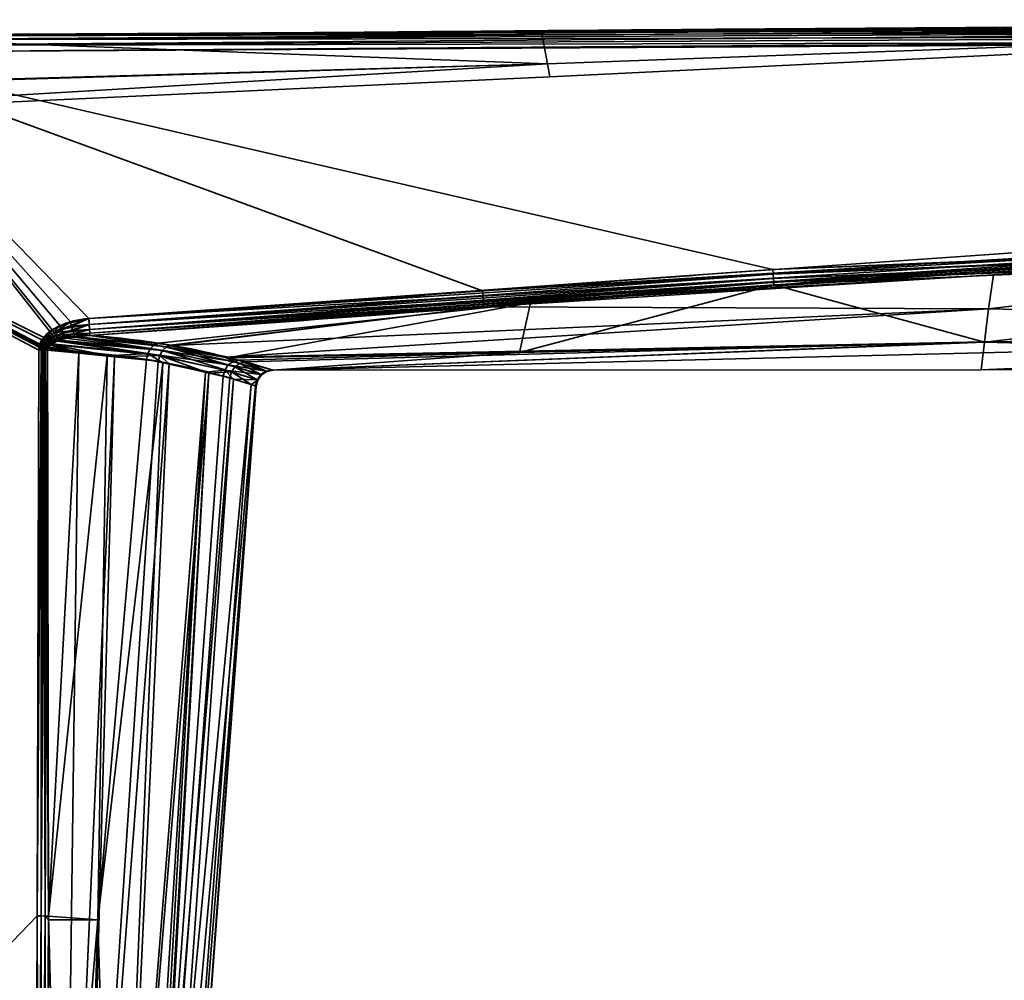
# Model space of a CAD drawing. Header units: millimetres. Extents: x -322 to 8072, y -96 to 57.
# Tile 199 of 256: x 5552 to 5581, y 26 to 54. Entities that reach past the tile are written whole.
import ezdxf

# ---------------------------------------------------------------- set-up
doc = ezdxf.new("R2010")
doc.units = ezdxf.units.MM
doc.layers.add('151', color=7, linetype='Continuous', true_color=0xffffff)

# ---------------------------------------------------------------- blocks, each defined once
blk = doc.blocks.new('UG_SURFACE_030')
at = {"layer": '151', "color": 251, "linetype": 'Continuous', "lineweight": 35}
for points in [[(5567.055, 53.789, 1114.372), (5546.24, 53.697, 1114.481), (5598.499, 53.976, 1114.655)], [(5598.499, 53.904, 1114.794), (5598.499, 53.976, 1114.655), (5546.24, 53.697, 1114.481)], [(5598.499, 53.976, 1093.346), (5546.24, 53.697, 1093.519), (5567.055, 53.789, 1093.628)], [(5546.241, 53.664, 1093.322), (5546.24, 53.697, 1093.519), (5598.499, 53.976, 1093.346)], [(5546.24, 53.697, 1114.481), (5546.241, 53.664, 1114.678), (5598.499, 53.904, 1114.794)], [(5598.499, 53.976, 1093.346), (5598.499, 53.904, 1093.206), (5546.241, 53.664, 1093.322)], [(5598.499, 53.794, 1114.905), (5598.499, 53.904, 1114.794), (5546.241, 53.664, 1114.678)], [(5598.499, 53.904, 1093.206), (5598.499, 53.794, 1093.096), (5546.241, 53.557, 1093.153)], [(5546.241, 53.557, 1093.153), (5546.241, 53.664, 1093.322), (5598.499, 53.904, 1093.206)], [(5598.499, 53.976, 1114.655), (5598.479, 54, 1114.5), (5567.055, 53.789, 1114.372)], [(5598.479, 54, 1093.5), (5567.055, 53.789, 1093.628), (5567.232, 52.855, 1098.436)], [(5567.232, 52.855, 1109.564), (5567.055, 53.789, 1114.372), (5598.479, 54, 1114.5)], [(5567.055, 53.789, 1093.628), (5598.479, 54, 1093.5), (5598.499, 53.976, 1093.346)], [(5598.479, 54, 1114.5), (5598.479, 53.999, 1109.419), (5567.232, 52.855, 1109.564)], [(5567.232, 52.855, 1098.436), (5598.479, 53.999, 1098.581), (5598.479, 54, 1093.5)], [(5598.479, 53.999, 1098.581), (5567.232, 52.855, 1098.436), (5567.301, 52.475, 1104)], [(5567.301, 52.475, 1104), (5567.232, 52.855, 1109.564), (5598.479, 53.999, 1109.419)], [(5598.479, 53.999, 1109.419), (5598.479, 53.999, 1104), (5567.301, 52.475, 1104)], [(5567.301, 52.475, 1104), (5598.479, 53.999, 1104), (5598.479, 53.999, 1098.581)], [(5546.241, 53.649, 1093.713), (5535.992, 51.979, 1098.318), (5567.232, 52.855, 1098.436)], [(5567.232, 52.855, 1109.564), (5535.992, 51.94, 1109.69), (5546.241, 53.649, 1114.287)], [(5567.055, 53.789, 1114.372), (5546.241, 53.649, 1114.287), (5546.24, 53.697, 1114.481)], [(5546.24, 53.697, 1093.519), (5546.241, 53.649, 1093.713), (5567.055, 53.789, 1093.628)], [(5598.5, 53.654, 1114.976), (5598.499, 53.794, 1114.905), (5546.241, 53.557, 1114.847)], [(5546.241, 53.664, 1114.678), (5546.241, 53.557, 1114.847), (5598.499, 53.794, 1114.905)], [(5546.242, 53.393, 1093.04), (5546.241, 53.557, 1093.153), (5598.499, 53.794, 1093.096)], [(5567.232, 52.855, 1098.436), (5567.055, 53.789, 1093.628), (5546.241, 53.649, 1093.713)], [(5546.241, 53.649, 1114.287), (5567.055, 53.789, 1114.372), (5567.232, 52.855, 1109.564)], [(5546.241, 53.557, 1114.847), (5546.242, 53.393, 1114.96), (5598.5, 53.654, 1114.976)], [(5598.499, 53.794, 1093.096), (5598.5, 53.654, 1093.024), (5546.242, 53.393, 1093.04)], [(5598.5, 53.5, 1115), (5598.5, 53.654, 1114.976), (5546.242, 53.393, 1114.96)], [(5546.242, 53.393, 1093.04), (5598.5, 53.654, 1093.024), (5598.5, 53.5, 1093)], [(5546.242, 53.393, 1114.96), (5546.244, 53.197, 1115), (5598.5, 53.5, 1115)], [(5598.5, 53.5, 1093), (5546.244, 53.197, 1093), (5546.242, 53.393, 1093.04)], [(5573.82, 46.841, 1115), (5606.99, 48.233, 1115), (5598.5, 53.5, 1115), (5546.244, 53.197, 1115)], [(5546.244, 53.197, 1093), (5598.5, 53.5, 1093), (5598.475, 48.234, 1093), (5565.334, 46.219, 1093)], [(5546.244, 53.197, 1115), (5536, 53.146, 1115), (5552.506, 44.859, 1115), (5552.756, 45.082, 1115)], [(5552.689, 45.034, 1093), (5552.455, 44.787, 1093), (5536, 53.146, 1093), (5546.244, 53.197, 1093)], [(5552.316, 27.953, 1115), (5552.364, 44.489, 1115), (5536, 53.146, 1115), (5536, 11, 1115)], [(5552.364, 44.489, 1115), (5552.372, 44.58, 1115), (5536, 53.146, 1115)], [(5552.372, 44.58, 1115), (5552.396, 44.667, 1115), (5536, 53.146, 1115)], [(5552.396, 44.667, 1115), (5552.506, 44.859, 1115), (5536, 53.146, 1115)], [(5536, 11, 1093), (5536, 53.146, 1093), (5552.364, 44.489, 1093), (5552.316, 27.953, 1093)], [(5536, 53.146, 1093), (5552.38, 44.612, 1093), (5552.364, 44.489, 1093)], [(5536, 53.146, 1093), (5552.455, 44.787, 1093), (5552.38, 44.612, 1093)], [(5546.244, 53.197, 1115), (5553.828, 45.411, 1115), (5573.82, 46.841, 1115)], [(5546.244, 53.197, 1115), (5553.286, 45.318, 1115), (5553.828, 45.411, 1115)], [(5546.244, 53.197, 1115), (5552.756, 45.082, 1115), (5553.286, 45.318, 1115)], [(5546.244, 53.197, 1093), (5552.979, 45.205, 1093), (5552.689, 45.034, 1093)], [(5565.334, 46.219, 1093), (5553.828, 45.411, 1093), (5546.244, 53.197, 1093)], [(5553.828, 45.411, 1093), (5552.979, 45.205, 1093), (5546.244, 53.197, 1093)], [(5535.988, 51.011, 1104), (5567.301, 52.475, 1104), (5567.232, 52.855, 1098.436)], [(5535.988, 51.011, 1104), (5535.992, 51.94, 1109.69), (5567.232, 52.855, 1109.564)], [(5567.232, 52.855, 1109.564), (5567.301, 52.475, 1104), (5535.988, 51.011, 1104)], [(5567.232, 52.855, 1098.436), (5535.992, 51.979, 1098.318), (5535.988, 51.011, 1104)], [(5567.301, 52.475, 1104), (5535.988, 51.011, 1104), (5535.988, 51.011, 1104)], [(5565.334, 46.219, 1093), (5598.475, 48.234, 1093), (5598.477, 48.124, 1093.012)], [(5598.477, 48.124, 1093.012), (5565.345, 46.068, 1093.023), (5565.334, 46.219, 1093)], [(5565.355, 45.932, 1093.091), (5565.345, 46.068, 1093.023), (5598.477, 48.124, 1093.012)], [(5598.477, 48.124, 1093.012), (5598.479, 48.02, 1093.048), (5565.355, 45.932, 1093.091)], [(5606.99, 48.123, 1114.988), (5606.99, 48.233, 1115), (5573.82, 46.841, 1115)], [(5573.82, 46.841, 1115), (5573.83, 46.705, 1114.981), (5606.99, 48.123, 1114.988)], [(5606.99, 48.019, 1114.952), (5606.99, 48.123, 1114.988), (5573.83, 46.705, 1114.981)], [(5565.363, 45.822, 1093.196), (5565.355, 45.932, 1093.091), (5598.479, 48.02, 1093.048)], [(5598.479, 48.02, 1093.048), (5598.481, 47.925, 1093.107), (5565.363, 45.822, 1093.196)], [(5580.268, 46.693, 1093.265), (5565.363, 45.822, 1093.196), (5598.481, 47.925, 1093.107)], [(5573.83, 46.705, 1114.981), (5573.839, 46.578, 1114.925), (5606.99, 48.019, 1114.952)], [(5606.99, 47.924, 1114.893), (5606.99, 48.019, 1114.952), (5573.839, 46.578, 1114.925)], [(5573.839, 46.578, 1114.925), (5573.846, 46.472, 1114.837), (5606.99, 47.924, 1114.893)], [(5606.99, 47.845, 1114.816), (5606.99, 47.924, 1114.893), (5573.846, 46.472, 1114.837)], [(5573.846, 46.472, 1114.837), (5573.852, 46.395, 1114.722), (5606.99, 47.845, 1114.816)], [(5606.99, 47.845, 1114.816), (5573.852, 46.395, 1114.722), (5580.004, 44.724, 1109.829)], [(5580.004, 44.724, 1109.829), (5607.361, 45.073, 1109.968), (5606.99, 47.845, 1114.816)], [(5580.12, 45.696, 1095.484), (5580.268, 46.693, 1093.265), (5598.482, 47.846, 1093.184)], [(5598.482, 47.846, 1093.184), (5607.361, 45.079, 1098.017), (5580.12, 45.696, 1095.484)], [(5598.481, 47.925, 1093.107), (5598.482, 47.846, 1093.184), (5580.268, 46.693, 1093.265)], [(5573.83, 46.705, 1114.981), (5573.82, 46.841, 1115), (5553.828, 45.411, 1115)], [(5553.828, 45.411, 1115), (5553.839, 45.242, 1114.97), (5573.83, 46.705, 1114.981)], [(5573.839, 46.578, 1114.925), (5573.83, 46.705, 1114.981), (5553.839, 45.242, 1114.97)], [(5580.268, 46.693, 1093.265), (5565.369, 45.75, 1093.33), (5565.363, 45.822, 1093.196)], [(5565.369, 45.75, 1093.33), (5580.268, 46.693, 1093.265), (5580.12, 45.696, 1095.484)], [(5553.839, 45.242, 1114.97), (5553.849, 45.093, 1114.885), (5573.839, 46.578, 1114.925)], [(5573.846, 46.472, 1114.837), (5573.839, 46.578, 1114.925), (5553.849, 45.093, 1114.885)], [(5553.849, 45.093, 1114.885), (5553.856, 44.982, 1114.754), (5573.846, 46.472, 1114.837)], [(5566.74, 45.87, 1114.677), (5573.846, 46.472, 1114.837), (5553.856, 44.982, 1114.754)], [(5566.411, 44.424, 1109.691), (5580.004, 44.724, 1109.829), (5573.852, 46.395, 1114.722)], [(5573.852, 46.395, 1114.722), (5566.74, 45.87, 1114.677), (5566.411, 44.424, 1109.691)], [(5566.74, 45.87, 1114.677), (5573.852, 46.395, 1114.722), (5573.846, 46.472, 1114.837)], [(5553.828, 45.411, 1093), (5565.334, 46.219, 1093), (5565.345, 46.068, 1093.023)], [(5565.345, 46.068, 1093.023), (5553.839, 45.242, 1093.03), (5553.828, 45.411, 1093)], [(5553.839, 45.242, 1093.03), (5565.345, 46.068, 1093.023), (5565.355, 45.932, 1093.091)], [(5565.355, 45.932, 1093.091), (5553.849, 45.093, 1093.115), (5553.839, 45.242, 1093.03)], [(5553.849, 45.093, 1093.115), (5565.355, 45.932, 1093.091), (5565.363, 45.822, 1093.196)], [(5565.363, 45.822, 1093.196), (5553.856, 44.982, 1093.246), (5553.849, 45.093, 1093.115)], [(5553.856, 44.982, 1114.754), (5553.86, 44.921, 1114.594), (5566.74, 45.87, 1114.677)], [(5553.856, 44.982, 1093.246), (5565.363, 45.822, 1093.196), (5565.369, 45.75, 1093.33)], [(5566.74, 45.87, 1114.677), (5553.86, 44.921, 1114.594), (5555.858, 44.695, 1112.794)], [(5566.74, 45.87, 1114.677), (5555.858, 44.695, 1112.794), (5557.875, 44.269, 1109.603)], [(5557.875, 44.269, 1109.603), (5566.411, 44.424, 1109.691), (5566.74, 45.87, 1114.677)], [(5565.369, 45.75, 1093.33), (5553.86, 44.921, 1093.406), (5553.856, 44.982, 1093.246)], [(5556.223, 44.635, 1095.629), (5553.86, 44.921, 1093.406), (5565.369, 45.75, 1093.33)], [(5556.258, 44.627, 1095.69), (5556.223, 44.635, 1095.629), (5565.369, 45.75, 1093.33)], [(5565.369, 45.75, 1093.33), (5580.12, 45.696, 1095.484), (5556.258, 44.627, 1095.69)], [(5557.804, 44.279, 1098.384), (5556.258, 44.627, 1095.69), (5580.12, 45.696, 1095.484)], [(5580.12, 45.696, 1095.484), (5580.005, 44.728, 1098.156), (5557.804, 44.279, 1098.384)], [(5607.361, 45.079, 1098.017), (5580.005, 44.728, 1098.156), (5580.12, 45.696, 1095.484)], [(5552.746, 44.958, 1093.009), (5552.689, 45.034, 1093), (5552.979, 45.205, 1093)], [(5552.979, 45.205, 1093), (5553.028, 45.099, 1093.014), (5552.746, 44.958, 1093.009)], [(5553.286, 45.318, 1115), (5552.756, 45.082, 1115), (5552.813, 44.998, 1114.99)], [(5552.813, 44.998, 1114.99), (5553.324, 45.186, 1114.981), (5553.286, 45.318, 1115)], [(5553.028, 45.099, 1093.014), (5552.979, 45.205, 1093), (5553.828, 45.411, 1093)], [(5553.828, 45.411, 1093), (5553.839, 45.242, 1093.03), (5553.028, 45.099, 1093.014)], [(5553.074, 44.998, 1093.055), (5553.028, 45.099, 1093.014), (5553.839, 45.242, 1093.03)], [(5553.839, 45.242, 1093.03), (5553.849, 45.093, 1093.115), (5553.074, 44.998, 1093.055)], [(5553.828, 45.411, 1115), (5553.286, 45.318, 1115), (5553.324, 45.186, 1114.981)], [(5553.324, 45.186, 1114.981), (5553.839, 45.242, 1114.97), (5553.828, 45.411, 1115)], [(5553.839, 45.242, 1114.97), (5553.324, 45.186, 1114.981), (5553.359, 45.064, 1114.924)], [(5553.359, 45.064, 1114.924), (5553.849, 45.093, 1114.885), (5553.839, 45.242, 1114.97)], [(5552.519, 44.747, 1093.006), (5552.455, 44.787, 1093), (5552.689, 45.034, 1093)], [(5552.756, 45.082, 1115), (5552.506, 44.859, 1115), (5552.568, 44.809, 1114.993)], [(5552.689, 45.034, 1093), (5552.746, 44.958, 1093.009), (5552.519, 44.747, 1093.006)], [(5552.581, 44.708, 1093.023), (5552.519, 44.747, 1093.006), (5552.746, 44.958, 1093.009)], [(5552.568, 44.809, 1114.993), (5552.813, 44.998, 1114.99), (5552.756, 45.082, 1115)], [(5552.866, 44.917, 1114.959), (5552.813, 44.998, 1114.99), (5552.568, 44.809, 1114.993)], [(5552.568, 44.809, 1114.993), (5552.629, 44.76, 1114.974), (5552.866, 44.917, 1114.959)], [(5552.746, 44.958, 1093.009), (5552.802, 44.884, 1093.037), (5552.581, 44.708, 1093.023)], [(5552.916, 44.843, 1114.909), (5552.866, 44.917, 1114.959), (5552.629, 44.76, 1114.974)], [(5552.802, 44.884, 1093.037), (5552.746, 44.958, 1093.009), (5553.028, 45.099, 1093.014)], [(5553.028, 45.099, 1093.014), (5553.074, 44.998, 1093.055), (5552.802, 44.884, 1093.037)], [(5552.854, 44.816, 1093.082), (5552.802, 44.884, 1093.037), (5553.074, 44.998, 1093.055)], [(5553.359, 45.064, 1114.924), (5553.324, 45.186, 1114.981), (5552.813, 44.998, 1114.99)], [(5552.813, 44.998, 1114.99), (5552.866, 44.917, 1114.959), (5553.359, 45.064, 1114.924)], [(5553.074, 44.998, 1093.055), (5553.115, 44.909, 1093.121), (5552.854, 44.816, 1093.082)], [(5552.899, 44.756, 1093.142), (5552.854, 44.816, 1093.082), (5553.115, 44.909, 1093.121)], [(5553.388, 44.962, 1114.835), (5553.359, 45.064, 1114.924), (5552.866, 44.917, 1114.959)], [(5552.866, 44.917, 1114.959), (5552.916, 44.843, 1114.909), (5553.388, 44.962, 1114.835)], [(5553.115, 44.909, 1093.121), (5553.149, 44.837, 1093.208), (5552.899, 44.756, 1093.142)], [(5553.388, 44.962, 1114.835), (5552.916, 44.843, 1114.909), (5552.958, 44.779, 1114.843)], [(5552.958, 44.779, 1114.843), (5553.4, 44.885, 1114.723), (5553.388, 44.962, 1114.835)], [(5553.115, 44.909, 1093.121), (5553.074, 44.998, 1093.055), (5553.849, 45.093, 1093.115)], [(5553.849, 45.093, 1093.115), (5553.856, 44.982, 1093.246), (5553.115, 44.909, 1093.121)], [(5553.115, 44.909, 1093.121), (5553.856, 44.982, 1093.246), (5553.411, 44.868, 1093.282)], [(5553.411, 44.868, 1093.282), (5553.149, 44.837, 1093.208), (5553.115, 44.909, 1093.121)], [(5553.849, 45.093, 1114.885), (5553.359, 45.064, 1114.924), (5553.388, 44.962, 1114.835)], [(5553.388, 44.962, 1114.835), (5553.856, 44.982, 1114.754), (5553.849, 45.093, 1114.885)], [(5553.856, 44.982, 1114.754), (5553.388, 44.962, 1114.835), (5553.409, 44.887, 1114.72)], [(5553.4, 44.885, 1114.723), (5553.409, 44.887, 1114.72), (5553.388, 44.962, 1114.835)], [(5553.409, 44.887, 1114.72), (5553.86, 44.921, 1114.594), (5553.856, 44.982, 1114.754)], [(5553.86, 44.921, 1114.594), (5553.409, 44.887, 1114.72), (5555.733, 44.64, 1112.689)], [(5553.856, 44.982, 1093.246), (5553.86, 44.921, 1093.406), (5553.411, 44.868, 1093.282)], [(5556.092, 44.582, 1095.728), (5553.411, 44.868, 1093.282), (5553.86, 44.921, 1093.406)], [(5555.733, 44.64, 1112.689), (5555.858, 44.695, 1112.794), (5553.86, 44.921, 1114.594)], [(5553.86, 44.921, 1093.406), (5556.223, 44.635, 1095.629), (5556.092, 44.582, 1095.728)], [(5559.215, 43.899, 1103.749), (5607.361, 45.079, 1098.017), (5579.907, 43.911, 1103.992)], [(5580.005, 44.728, 1098.156), (5607.361, 45.079, 1098.017), (5559.215, 43.899, 1103.749)], [(5607.361, 45.079, 1098.017), (5607.361, 44, 1103.992), (5579.907, 43.911, 1103.992)], [(5607.361, 44, 1103.992), (5607.361, 45.073, 1109.968), (5580.004, 44.724, 1109.829)], [(5552.431, 44.489, 1093.006), (5552.364, 44.489, 1093), (5552.38, 44.612, 1093)], [(5552.396, 44.667, 1115), (5552.372, 44.58, 1115), (5552.439, 44.568, 1114.995)], [(5552.445, 44.596, 1093.005), (5552.38, 44.612, 1093), (5552.455, 44.787, 1093)], [(5552.38, 44.612, 1093), (5552.445, 44.596, 1093.005), (5552.431, 44.489, 1093.006)], [(5552.506, 44.859, 1115), (5552.396, 44.667, 1115), (5552.462, 44.644, 1114.995)], [(5552.439, 44.568, 1114.995), (5552.462, 44.644, 1114.995), (5552.396, 44.667, 1115)], [(5552.526, 44.62, 1114.981), (5552.462, 44.644, 1114.995), (5552.439, 44.568, 1114.995)], [(5552.439, 44.568, 1114.995), (5552.504, 44.556, 1114.982), (5552.526, 44.62, 1114.981)], [(5552.455, 44.787, 1093), (5552.519, 44.747, 1093.006), (5552.445, 44.596, 1093.005)], [(5552.51, 44.58, 1093.019), (5552.445, 44.596, 1093.005), (5552.519, 44.747, 1093.006)], [(5552.462, 44.644, 1114.995), (5552.568, 44.809, 1114.993), (5552.506, 44.859, 1115)], [(5552.629, 44.76, 1114.974), (5552.568, 44.809, 1114.993), (5552.462, 44.644, 1114.995)], [(5552.462, 44.644, 1114.995), (5552.526, 44.62, 1114.981), (5552.629, 44.76, 1114.974)], [(5552.588, 44.598, 1114.956), (5552.526, 44.62, 1114.981), (5552.504, 44.556, 1114.982)], [(5552.519, 44.747, 1093.006), (5552.581, 44.708, 1093.023), (5552.51, 44.58, 1093.019)], [(5552.573, 44.564, 1093.041), (5552.51, 44.58, 1093.019), (5552.581, 44.708, 1093.023)], [(5552.688, 44.714, 1114.943), (5552.629, 44.76, 1114.974), (5552.526, 44.62, 1114.981)], [(5552.526, 44.62, 1114.981), (5552.588, 44.598, 1114.956), (5552.688, 44.714, 1114.943)], [(5552.581, 44.708, 1093.023), (5552.641, 44.671, 1093.051), (5552.573, 44.564, 1093.041)], [(5552.632, 44.55, 1093.073), (5552.573, 44.564, 1093.041), (5552.641, 44.671, 1093.051)], [(5552.641, 44.671, 1093.051), (5552.581, 44.708, 1093.023), (5552.802, 44.884, 1093.037)], [(5552.688, 44.714, 1114.943), (5552.588, 44.598, 1114.956), (5552.646, 44.577, 1114.924)], [(5552.629, 44.76, 1114.974), (5552.688, 44.714, 1114.943), (5552.916, 44.843, 1114.909)], [(5552.641, 44.671, 1093.051), (5552.697, 44.636, 1093.089), (5552.632, 44.55, 1093.073)], [(5552.632, 44.55, 1093.073), (5552.697, 44.636, 1093.089), (5553.538, 44.396, 1093.862)], [(5552.802, 44.884, 1093.037), (5552.854, 44.816, 1093.082), (5552.641, 44.671, 1093.051)], [(5552.725, 44.653, 1093.096), (5552.641, 44.671, 1093.051), (5552.854, 44.816, 1093.082)], [(5552.725, 44.653, 1093.096), (5552.697, 44.636, 1093.089), (5552.641, 44.671, 1093.051)], [(5552.646, 44.577, 1114.924), (5552.723, 44.653, 1114.904), (5552.688, 44.714, 1114.943)], [(5554.359, 44.327, 1113.496), (5552.723, 44.653, 1114.904), (5552.646, 44.577, 1114.924)], [(5552.916, 44.843, 1114.909), (5552.688, 44.714, 1114.943), (5552.741, 44.671, 1114.899)], [(5552.723, 44.653, 1114.904), (5552.741, 44.671, 1114.899), (5552.688, 44.714, 1114.943)], [(5552.697, 44.636, 1093.089), (5552.725, 44.653, 1093.096), (5553.538, 44.396, 1093.862)], [(5552.741, 44.671, 1114.899), (5552.723, 44.653, 1114.904), (5555.547, 44.388, 1112.559)], [(5554.359, 44.327, 1113.496), (5555.547, 44.388, 1112.559), (5552.723, 44.653, 1114.904)], [(5552.854, 44.816, 1093.082), (5552.899, 44.756, 1093.142), (5552.725, 44.653, 1093.096)], [(5555.897, 44.33, 1095.852), (5552.725, 44.653, 1093.096), (5552.899, 44.756, 1093.142)], [(5552.725, 44.653, 1093.096), (5555.897, 44.33, 1095.852), (5554.573, 44.292, 1094.753)], [(5554.573, 44.292, 1094.753), (5553.538, 44.396, 1093.862), (5552.725, 44.653, 1093.096)], [(5552.741, 44.671, 1114.899), (5552.958, 44.779, 1114.843), (5552.916, 44.843, 1114.909)], [(5552.958, 44.779, 1114.843), (5552.741, 44.671, 1114.899), (5555.547, 44.388, 1112.559)], [(5555.979, 44.476, 1095.806), (5552.899, 44.756, 1093.142), (5553.149, 44.837, 1093.208)], [(5552.899, 44.756, 1093.142), (5555.979, 44.476, 1095.806), (5555.897, 44.33, 1095.852)], [(5553.4, 44.885, 1114.723), (5552.958, 44.779, 1114.843), (5555.624, 44.534, 1112.608)], [(5555.547, 44.388, 1112.559), (5555.624, 44.534, 1112.608), (5552.958, 44.779, 1114.843)], [(5555.979, 44.476, 1095.806), (5553.149, 44.837, 1093.208), (5553.411, 44.868, 1093.282)], [(5553.409, 44.887, 1114.72), (5553.4, 44.885, 1114.723), (5555.733, 44.64, 1112.689)], [(5555.624, 44.534, 1112.608), (5555.733, 44.64, 1112.689), (5553.4, 44.885, 1114.723)], [(5553.411, 44.868, 1093.282), (5556.092, 44.582, 1095.728), (5555.979, 44.476, 1095.806)], [(5558.043, 44.157, 1109.016), (5555.733, 44.64, 1112.689), (5555.624, 44.534, 1112.608)], [(5557.875, 44.269, 1109.603), (5555.858, 44.695, 1112.794), (5555.733, 44.64, 1112.689)], [(5555.733, 44.64, 1112.689), (5558.043, 44.157, 1109.016), (5557.875, 44.269, 1109.603)], [(5556.092, 44.582, 1095.728), (5556.223, 44.635, 1095.629), (5556.258, 44.627, 1095.69)], [(5556.092, 44.582, 1095.728), (5556.258, 44.627, 1095.69), (5557.804, 44.279, 1098.384)], [(5558.409, 44.143, 1099.438), (5557.804, 44.279, 1098.384), (5580.005, 44.728, 1098.156)], [(5559.215, 43.899, 1103.749), (5558.409, 44.143, 1099.438), (5580.005, 44.728, 1098.156)], [(5579.907, 43.911, 1103.992), (5580.004, 44.724, 1109.829), (5559.193, 43.906, 1104.805)], [(5559.193, 43.906, 1104.805), (5580.004, 44.724, 1109.829), (5566.411, 44.424, 1109.691)], [(5580.004, 44.724, 1109.829), (5579.907, 43.911, 1103.992), (5607.361, 44, 1103.992)], [(5552.431, 44.489, 1114.994), (5552.316, 27.953, 1115), (5552.433, 27.953, 1114.986)], [(5552.431, 44.489, 1114.994), (5552.364, 44.489, 1115), (5552.316, 27.953, 1115)], [(5552.316, 27.953, 1093), (5552.364, 44.489, 1093), (5552.431, 44.489, 1093.006)], [(5552.431, 44.489, 1093.006), (5552.433, 27.953, 1093.014), (5552.316, 27.953, 1093)], [(5552.372, 44.58, 1115), (5552.364, 44.489, 1115), (5552.431, 44.489, 1114.994)], [(5552.431, 44.489, 1114.994), (5552.439, 44.568, 1114.995), (5552.372, 44.58, 1115)], [(5552.453, 44.489, 1093.008), (5552.431, 44.489, 1093.006), (5552.445, 44.596, 1093.005)], [(5552.439, 44.568, 1114.995), (5552.431, 44.489, 1114.994), (5552.453, 44.489, 1114.992)], [(5552.433, 27.953, 1114.986), (5552.453, 44.489, 1114.992), (5552.431, 44.489, 1114.994)], [(5552.431, 44.489, 1093.006), (5552.453, 44.489, 1093.008), (5552.433, 27.953, 1093.014)], [(5552.433, 27.953, 1114.986), (5552.545, 27.952, 1114.944), (5552.539, 44.489, 1114.968)], [(5552.539, 44.489, 1114.968), (5552.496, 44.489, 1114.98), (5552.433, 27.953, 1114.986)], [(5552.496, 44.489, 1114.98), (5552.453, 44.489, 1114.992), (5552.433, 27.953, 1114.986)], [(5552.433, 27.953, 1093.014), (5552.453, 44.489, 1093.008), (5552.496, 44.489, 1093.02)], [(5552.496, 44.489, 1093.02), (5552.545, 27.952, 1093.055), (5552.433, 27.953, 1093.014)], [(5552.504, 44.556, 1114.982), (5552.439, 44.568, 1114.995), (5552.453, 44.489, 1114.992)], [(5552.445, 44.596, 1093.005), (5552.51, 44.58, 1093.019), (5552.496, 44.489, 1093.02)], [(5552.496, 44.489, 1093.02), (5552.453, 44.489, 1093.008), (5552.445, 44.596, 1093.005)], [(5552.453, 44.489, 1114.992), (5552.496, 44.489, 1114.98), (5552.504, 44.556, 1114.982)], [(5552.539, 44.489, 1093.032), (5552.496, 44.489, 1093.02), (5552.51, 44.58, 1093.019)], [(5552.504, 44.556, 1114.982), (5552.496, 44.489, 1114.98), (5552.539, 44.489, 1114.968)], [(5552.496, 44.489, 1093.02), (5552.539, 44.489, 1093.032), (5552.545, 27.952, 1093.055)], [(5552.504, 44.556, 1114.982), (5552.567, 44.544, 1114.959), (5552.588, 44.598, 1114.956)], [(5552.539, 44.489, 1114.968), (5552.567, 44.544, 1114.959), (5552.504, 44.556, 1114.982)], [(5552.539, 44.489, 1093.032), (5552.51, 44.58, 1093.019), (5552.573, 44.564, 1093.041)], [(5552.573, 44.564, 1093.041), (5552.559, 44.488, 1093.041), (5552.539, 44.489, 1093.032)], [(5552.539, 44.489, 1114.968), (5552.559, 44.488, 1114.959), (5552.567, 44.544, 1114.959)], [(5552.559, 44.488, 1114.959), (5552.539, 44.489, 1114.968), (5552.545, 27.952, 1114.944)], [(5552.545, 27.952, 1093.055), (5552.539, 44.489, 1093.032), (5552.559, 44.488, 1093.041)], [(5552.545, 27.952, 1114.944), (5552.643, 27.952, 1114.878), (5552.619, 44.488, 1114.93)], [(5552.619, 44.488, 1114.93), (5552.559, 44.488, 1114.959), (5552.545, 27.952, 1114.944)], [(5552.559, 44.488, 1093.041), (5552.643, 27.952, 1093.122), (5552.545, 27.952, 1093.055)], [(5552.619, 44.488, 1093.07), (5552.559, 44.488, 1093.041), (5552.573, 44.564, 1093.041)], [(5552.567, 44.544, 1114.959), (5552.559, 44.488, 1114.959), (5552.619, 44.488, 1114.93)], [(5552.559, 44.488, 1093.041), (5552.619, 44.488, 1093.07), (5552.643, 27.952, 1093.122)], [(5552.588, 44.598, 1114.956), (5552.567, 44.544, 1114.959), (5552.626, 44.534, 1114.928)], [(5552.619, 44.488, 1114.93), (5552.626, 44.534, 1114.928), (5552.567, 44.544, 1114.959)], [(5552.573, 44.564, 1093.041), (5552.632, 44.55, 1093.073), (5552.619, 44.488, 1093.07)], [(5552.626, 44.534, 1114.928), (5552.646, 44.577, 1114.924), (5552.588, 44.598, 1114.956)], [(5553.538, 44.396, 1093.862), (5552.619, 44.488, 1093.07), (5552.632, 44.55, 1093.073)], [(5552.626, 44.534, 1114.928), (5552.619, 44.488, 1114.93), (5554.359, 44.327, 1113.496)], [(5554.359, 44.327, 1113.496), (5552.619, 44.488, 1114.93), (5552.643, 27.952, 1114.878)], [(5552.643, 27.952, 1093.122), (5552.619, 44.488, 1093.07), (5553.538, 44.396, 1093.862)], [(5552.646, 44.577, 1114.924), (5552.626, 44.534, 1114.928), (5554.359, 44.327, 1113.496)], [(5552.643, 27.952, 1093.122), (5553.538, 44.396, 1093.862), (5553.097, 11, 1094.039)], [(5552.643, 27.952, 1114.878), (5554.087, 27.845, 1113.426), (5554.359, 44.327, 1113.496)], [(5553.097, 11, 1094.039), (5553.538, 44.396, 1093.862), (5554.573, 44.292, 1094.753)], [(5555.508, 44.22, 1112.548), (5554.359, 44.327, 1113.496), (5554.087, 27.845, 1113.426)], [(5554.359, 44.327, 1113.496), (5555.508, 44.22, 1112.548), (5555.547, 44.388, 1112.559)], [(5555.897, 44.33, 1095.852), (5555.857, 44.162, 1095.86), (5554.573, 44.292, 1094.753)], [(5555.547, 44.388, 1112.559), (5555.508, 44.22, 1112.548), (5555.988, 44.116, 1111.778)], [(5557.9, 44.055, 1108.97), (5555.624, 44.534, 1112.608), (5555.547, 44.388, 1112.559)], [(5555.988, 44.116, 1111.778), (5557.234, 43.846, 1109.778), (5557.799, 43.908, 1108.945), (5555.547, 44.388, 1112.559)], [(5555.547, 44.388, 1112.559), (5557.799, 43.908, 1108.945), (5557.9, 44.055, 1108.97)], [(5555.624, 44.534, 1112.608), (5557.9, 44.055, 1108.97), (5558.043, 44.157, 1109.016)], [(5556.174, 44.089, 1096.421), (5555.857, 44.162, 1095.86), (5555.897, 44.33, 1095.852)], [(5557.993, 43.854, 1099.558), (5555.897, 44.33, 1095.852), (5555.979, 44.476, 1095.806)], [(5555.897, 44.33, 1095.852), (5557.993, 43.854, 1099.558), (5557.335, 43.82, 1098.477)], [(5557.335, 43.82, 1098.477), (5556.174, 44.089, 1096.421), (5555.897, 44.33, 1095.852)], [(5558.096, 44.001, 1099.536), (5555.979, 44.476, 1095.806), (5556.092, 44.582, 1095.728)], [(5555.979, 44.476, 1095.806), (5558.096, 44.001, 1099.536), (5557.993, 43.854, 1099.558)], [(5557.804, 44.279, 1098.384), (5558.241, 44.102, 1099.494), (5556.092, 44.582, 1095.728)], [(5556.092, 44.582, 1095.728), (5558.241, 44.102, 1099.494), (5558.096, 44.001, 1099.536)], [(5566.411, 44.424, 1109.691), (5557.875, 44.269, 1109.603), (5558.207, 44.199, 1109.079)], [(5566.411, 44.424, 1109.691), (5558.207, 44.199, 1109.079), (5559.193, 43.906, 1104.805)], [(5554.573, 44.292, 1094.753), (5553.664, 11, 1095.113), (5553.097, 11, 1094.039)], [(5553.664, 11, 1095.113), (5554.573, 44.292, 1094.753), (5555.857, 44.162, 1095.86)], [(5553.664, 11, 1095.113), (5555.857, 44.162, 1095.86), (5556.174, 44.089, 1096.421)], [(5556.174, 44.089, 1096.421), (5554.647, 11, 1096.977), (5553.664, 11, 1095.113)], [(5554.087, 27.845, 1113.426), (5555.988, 44.116, 1111.778), (5555.508, 44.22, 1112.548)], [(5554.606, 11, 1111.273), (5555.988, 44.116, 1111.778), (5554.087, 27.845, 1113.426)], [(5557.234, 43.846, 1109.778), (5555.988, 44.116, 1111.778), (5554.606, 11, 1111.273)], [(5554.647, 11, 1096.977), (5556.174, 44.089, 1096.421), (5557.335, 43.82, 1098.477)], [(5558.853, 43.773, 1104.787), (5557.9, 44.055, 1108.97), (5557.799, 43.908, 1108.945)], [(5557.804, 44.279, 1098.384), (5558.409, 44.143, 1099.438), (5558.241, 44.102, 1099.494)], [(5558.043, 44.157, 1109.016), (5558.207, 44.199, 1109.079), (5557.875, 44.269, 1109.603)], [(5559.01, 43.872, 1104.795), (5558.043, 44.157, 1109.016), (5557.9, 44.055, 1108.97)], [(5557.9, 44.055, 1108.97), (5558.853, 43.773, 1104.787), (5559.01, 43.872, 1104.795)], [(5558.207, 44.199, 1109.079), (5558.043, 44.157, 1109.016), (5559.01, 43.872, 1104.795)], [(5558.874, 43.766, 1103.755), (5558.096, 44.001, 1099.536), (5558.241, 44.102, 1099.494)], [(5559.01, 43.872, 1104.795), (5559.193, 43.906, 1104.805), (5558.207, 44.199, 1109.079)], [(5559.032, 43.865, 1103.752), (5558.241, 44.102, 1099.494), (5558.409, 44.143, 1099.438)], [(5558.241, 44.102, 1099.494), (5559.032, 43.865, 1103.752), (5558.874, 43.766, 1103.755)], [(5558.409, 44.143, 1099.438), (5559.215, 43.899, 1103.749), (5559.032, 43.865, 1103.752)], [(5554.606, 11, 1111.273), (5555.201, 11, 1110.199), (5557.234, 43.846, 1109.778)], [(5557.335, 43.82, 1098.477), (5555.434, 11, 1098.47), (5554.647, 11, 1096.977)], [(5555.201, 11, 1110.199), (5555.363, 11, 1109.341), (5557.234, 43.846, 1109.778)], [(5557.752, 43.733, 1108.945), (5557.234, 43.846, 1109.778), (5555.363, 11, 1109.341)], [(5557.335, 43.82, 1098.477), (5555.496, 11, 1098.883), (5555.434, 11, 1098.47)], [(5555.496, 11, 1098.883), (5557.335, 43.82, 1098.477), (5557.945, 43.678, 1099.557)], [(5557.234, 43.846, 1109.778), (5557.752, 43.733, 1108.945), (5557.799, 43.908, 1108.945)], [(5557.993, 43.854, 1099.558), (5557.945, 43.678, 1099.557), (5557.335, 43.82, 1098.477)], [(5557.799, 43.908, 1108.945), (5557.752, 43.733, 1108.945), (5558.055, 43.64, 1107.609)], [(5558.742, 43.623, 1104.784), (5557.799, 43.908, 1108.945), (5558.055, 43.64, 1107.609)], [(5557.799, 43.908, 1108.945), (5558.742, 43.623, 1104.784), (5558.853, 43.773, 1104.787)], [(5558.574, 43.481, 1102.985), (5557.945, 43.678, 1099.557), (5557.993, 43.854, 1099.558)], [(5558.764, 43.616, 1103.756), (5557.993, 43.854, 1099.558), (5558.096, 44.001, 1099.536)], [(5557.993, 43.854, 1099.558), (5558.764, 43.616, 1103.756), (5558.574, 43.481, 1102.985)], [(5558.096, 44.001, 1099.536), (5558.874, 43.766, 1103.755), (5558.764, 43.616, 1103.756)], [(5558.874, 43.766, 1103.755), (5558.853, 43.773, 1104.787), (5558.742, 43.623, 1104.784)], [(5558.742, 43.623, 1104.784), (5558.764, 43.616, 1103.756), (5558.874, 43.766, 1103.755)], [(5559.032, 43.865, 1103.752), (5559.01, 43.872, 1104.795), (5558.853, 43.773, 1104.787)], [(5558.853, 43.773, 1104.787), (5558.874, 43.766, 1103.755), (5559.032, 43.865, 1103.752)], [(5559.21, 43.901, 1103.992), (5559.193, 43.906, 1104.805), (5559.01, 43.872, 1104.795)], [(5559.01, 43.872, 1104.795), (5559.032, 43.865, 1103.752), (5559.21, 43.901, 1103.992)], [(5559.032, 43.865, 1103.752), (5559.215, 43.899, 1103.749), (5559.21, 43.901, 1103.992)], [(5559.193, 43.906, 1104.805), (5559.21, 43.901, 1103.992), (5579.907, 43.911, 1103.992)], [(5579.907, 43.911, 1103.992), (5559.21, 43.901, 1103.992), (5559.215, 43.899, 1103.749)], [(5558.055, 43.64, 1107.609), (5557.752, 43.733, 1108.945), (5555.363, 11, 1109.341)], [(5555.363, 11, 1109.341), (5555.758, 11, 1107.254), (5558.055, 43.64, 1107.609)], [(5555.496, 11, 1098.883), (5557.945, 43.678, 1099.557), (5558.574, 43.481, 1102.985)], [(5558.574, 43.481, 1102.985), (5556.127, 11, 1103.094), (5555.496, 11, 1098.883)], [(5558.694, 43.443, 1104.784), (5558.055, 43.64, 1107.609), (5555.758, 11, 1107.254)], [(5556.127, 11, 1103.094), (5558.574, 43.481, 1102.985), (5558.715, 43.436, 1103.755)], [(5558.055, 43.64, 1107.609), (5558.694, 43.443, 1104.784), (5558.742, 43.623, 1104.784)], [(5558.764, 43.616, 1103.756), (5558.715, 43.436, 1103.755), (5558.574, 43.481, 1102.985)], [(5558.764, 43.616, 1103.756), (5558.742, 43.623, 1104.784), (5558.694, 43.443, 1104.784)], [(5558.694, 43.443, 1104.784), (5558.715, 43.436, 1103.755), (5558.764, 43.616, 1103.756)], [(5555.758, 11, 1107.254), (5556.312, 11, 1104.328), (5558.694, 43.443, 1104.784)], [(5556.312, 11, 1104.328), (5556.127, 11, 1103.094), (5558.715, 43.436, 1103.755)], [(5558.715, 43.436, 1103.755), (5558.694, 43.443, 1104.784), (5556.312, 11, 1104.328)], [(5536, 11, 1115), (5552.256, 11, 1115), (5552.316, 27.953, 1115)], [(5552.316, 27.953, 1093), (5552.256, 11, 1093), (5536, 11, 1093)], [(5552.316, 27.953, 1115), (5552.256, 11, 1115), (5552.375, 11, 1114.986)], [(5552.256, 11, 1093), (5552.316, 27.953, 1093), (5552.433, 27.953, 1093.014)], [(5552.433, 27.953, 1093.014), (5552.406, 11, 1093.026), (5552.256, 11, 1093)], [(5552.375, 11, 1114.986), (5552.433, 27.953, 1114.986), (5552.316, 27.953, 1115)], [(5552.375, 11, 1114.986), (5552.404, 11, 1114.973), (5552.433, 27.953, 1114.986)], [(5552.545, 27.952, 1114.944), (5552.433, 27.953, 1114.986), (5552.404, 11, 1114.973)], [(5552.404, 11, 1114.973), (5552.529, 11, 1114.919), (5552.545, 27.952, 1114.944)], [(5552.422, 11, 1093.028), (5552.406, 11, 1093.026), (5552.433, 27.953, 1093.014)], [(5552.422, 11, 1093.028), (5552.433, 27.953, 1093.014), (5552.545, 27.952, 1093.055)], [(5552.545, 27.952, 1093.055), (5552.54, 11, 1093.094), (5552.422, 11, 1093.028)], [(5552.529, 11, 1114.919), (5552.541, 11, 1114.908), (5552.545, 27.952, 1114.944)], [(5552.568, 11, 1093.11), (5552.54, 11, 1093.094), (5552.545, 27.952, 1093.055)], [(5552.643, 27.845, 1114.878), (5552.545, 27.952, 1114.944), (5552.541, 11, 1114.908)], [(5552.643, 27.845, 1114.878), (5552.643, 27.952, 1114.878), (5552.545, 27.952, 1114.944)], [(5552.568, 11, 1093.11), (5552.545, 27.952, 1093.055), (5552.643, 27.952, 1093.122)], [(5552.643, 27.952, 1093.122), (5552.652, 11, 1093.195), (5552.568, 11, 1093.11)], [(5553.097, 11, 1094.039), (5552.652, 11, 1093.195), (5552.643, 27.952, 1093.122)], [(5552.643, 27.952, 1114.878), (5552.643, 27.845, 1114.878), (5554.087, 27.845, 1113.426)], [(5552.541, 11, 1114.908), (5552.652, 11, 1114.805), (5552.643, 27.845, 1114.878)], [(5554.087, 27.845, 1113.426), (5552.643, 27.845, 1114.878), (5552.652, 11, 1114.805)], [(5552.652, 11, 1114.805), (5553.563, 11, 1113.16), (5554.087, 27.845, 1113.426)], [(5554.087, 27.845, 1113.426), (5553.563, 11, 1113.16), (5554.606, 11, 1111.273)]]:
    blk.add_3dface(points, dxfattribs=at)

msp = doc.modelspace()

# ---------------------------------------------------------------- linework, layer by layer
at = {"layer": '151', "color": 253, "linetype": 'Continuous', "lineweight": -3, "extrusion": (0.997886, 0.064982, -3.60723e-15)}
for centre, start, end in [((-315.584, 1114.5, 5545.04), 90, 169.2091), ((-315.584, 1093.5, 5545.04), 190.7909, 270)]:
    msp.add_arc(centre, 0.5, start, end, dxfattribs=at)
at = {"layer": '151', "color": 253, "linetype": 'Continuous', "lineweight": -3, "extrusion": (0.002638, 0.999997, 0)}
for centre, start, end in [((-5552.227, 1114.5, 59.137), 90, 120.747), ((-5552.227, 1093.5, 59.137), 239.253, 270)]:
    msp.add_arc(centre, 0.5, start, end, dxfattribs=at)
at = {"layer": '151', "color": 253, "linetype": 'Continuous', "lineweight": -3}
for points, knots in [([(5535.998, 53.587, 1114.264), (5546.415, 53.633, 1114.28), (5556.832, 53.74, 1114.321), (5577.665, 53.913, 1114.421), (5588.081, 53.973, 1114.474), (5608.915, 54.027, 1114.526), (5619.332, 54.074, 1114.58), (5640.166, 54.132, 1114.685), (5650.582, 54.143, 1114.73), (5660.999, 54.146, 1114.747)], [0, 0, 0, 0, 0.25, 0.25, 0.5, 0.5, 0.75, 0.75, 1, 1, 1, 1]), ([(5660.999, 54.146, 1093.253), (5650.582, 54.143, 1093.27), (5640.166, 54.132, 1093.315), (5619.332, 54.074, 1093.42), (5608.915, 54.027, 1093.474), (5588.081, 53.973, 1093.526), (5577.665, 53.913, 1093.579), (5556.832, 53.74, 1093.679), (5546.415, 53.633, 1093.72), (5535.998, 53.587, 1093.736)], [0, 0, 0, 0, 0.25, 0.25, 0.5, 0.5, 0.75, 0.75, 1, 1, 1, 1]), ([(5536, 53.146, 1093), (5546.417, 53.183, 1093), (5556.833, 53.27, 1093), (5577.666, 53.416, 1093), (5588.083, 53.473, 1093), (5619.333, 53.554, 1093), (5640.166, 53.685, 1093), (5661, 53.711, 1093)], [0, 0, 0, 0, 0.25, 0.25, 0.5, 0.5, 1, 1, 1, 1]), ([(5661, 53.711, 1115), (5640.166, 53.685, 1115), (5619.333, 53.554, 1115), (5588.083, 53.473, 1115), (5577.666, 53.416, 1115), (5556.833, 53.27, 1115), (5546.417, 53.183, 1115), (5536, 53.146, 1115)], [0, 0, 0, 0, 0.5, 0.5, 0.75, 0.75, 1, 1, 1, 1]), ([(5553.828, 45.411, 1115), (5562.746, 45.992, 1115), (5571.655, 46.719, 1115), (5585.03, 47.608, 1115), (5589.49, 47.857, 1115), (5596.182, 48.169, 1115), (5598.414, 48.253, 1115), (5602.885, 48.242, 1115), (5605.121, 48.232, 1115), (5625.237, 48.247, 1115), (5643.119, 48.237, 1115), (5661, 48.235, 1115)], [0, 0, 0, 0, 0.25, 0.25, 0.375, 0.375, 0.4375, 0.4375, 0.5, 0.5, 1, 1, 1, 1]), ([(5661, 48.235, 1093), (5643.117, 48.237, 1093), (5625.235, 48.247, 1093), (5605.117, 48.232, 1093), (5602.882, 48.242, 1093), (5598.411, 48.253, 1093), (5596.177, 48.169, 1093), (5589.483, 47.857, 1093), (5585.023, 47.607, 1093), (5571.651, 46.719, 1093), (5562.744, 45.992, 1093), (5553.828, 45.411, 1093)], [0, 0, 0, 0, 0.5, 0.5, 0.5625, 0.5625, 0.625, 0.625, 0.75, 0.75, 1, 1, 1, 1]), ([(5661, 47.848, 1114.816), (5643.122, 47.849, 1114.816), (5625.245, 47.86, 1114.816), (5605.132, 47.844, 1114.816), (5602.897, 47.854, 1114.816), (5598.427, 47.866, 1114.817), (5596.196, 47.778, 1114.812), (5589.506, 47.454, 1114.795), (5585.048, 47.193, 1114.779), (5571.68, 46.266, 1114.716), (5562.775, 45.512, 1114.651), (5553.86, 44.921, 1114.594)], [0, 0, 0, 0, 0.5, 0.5, 0.5625, 0.5625, 0.625, 0.625, 0.75, 0.75, 1, 1, 1, 1]), ([(5553.86, 44.921, 1093.406), (5562.773, 45.512, 1093.349), (5571.674, 46.265, 1093.284), (5585.04, 47.192, 1093.221), (5589.499, 47.453, 1093.205), (5596.191, 47.778, 1093.188), (5598.424, 47.866, 1093.183), (5602.894, 47.854, 1093.184), (5605.128, 47.844, 1093.184), (5625.242, 47.86, 1093.184), (5643.121, 47.849, 1093.184), (5661, 47.848, 1093.184)], [0, 0, 0, 0, 0.25, 0.25, 0.375, 0.375, 0.4375, 0.4375, 0.5, 0.5, 1, 1, 1, 1]), ([(5552.364, 44.489, 1115), (5552.364, 44.549, 1115), (5552.376, 44.611, 1115), (5552.421, 44.737, 1115), (5552.46, 44.801, 1115), (5552.576, 44.946, 1115), (5552.663, 45.02, 1115), (5552.917, 45.189, 1115), (5553.1, 45.265, 1115), (5553.462, 45.369, 1115), (5553.645, 45.399, 1115), (5553.828, 45.411, 1115)], [0, 0, 0, 0, 0.096721, 0.096721, 0.214423, 0.214423, 0.394065, 0.394065, 0.705671, 0.705671, 1, 1, 1, 1]), ([(5553.828, 45.411, 1093), (5553.515, 45.391, 1093), (5553.212, 45.322, 1093), (5552.79, 45.112, 1093), (5552.657, 45.024, 1093), (5552.444, 44.797, 1093), (5552.364, 44.648, 1093), (5552.364, 44.489, 1093)], [0, 0, 0, 0, 0.5, 0.5, 0.75, 0.75, 1, 1, 1, 1]), ([(5553.86, 44.921, 1114.594), (5553.709, 44.919, 1114.637), (5553.559, 44.908, 1114.679), (5553.257, 44.865, 1114.763), (5553.104, 44.832, 1114.804), (5552.882, 44.751, 1114.863), (5552.807, 44.718, 1114.882), (5552.725, 44.66, 1114.904), (5552.71, 44.648, 1114.908), (5552.677, 44.618, 1114.916), (5552.659, 44.599, 1114.92), (5552.639, 44.566, 1114.925), (5552.633, 44.553, 1114.927), (5552.622, 44.524, 1114.929), (5552.619, 44.506, 1114.93), (5552.62, 44.488, 1114.93)], [0, 0, 0, 0, 0.32854, 0.32854, 0.66503, 0.66503, 0.839481, 0.839481, 0.880866, 0.880866, 0.934487, 0.934487, 0.963019, 0.963019, 1, 1, 1, 1]), ([(5553.86, 44.921, 1093.406), (5553.622, 44.918, 1093.338), (5553.381, 44.894, 1093.271), (5553.064, 44.816, 1093.186), (5552.98, 44.79, 1093.163), (5552.827, 44.726, 1093.123), (5552.755, 44.689, 1093.104), (5552.68, 44.621, 1093.085), (5552.665, 44.605, 1093.081), (5552.644, 44.575, 1093.076), (5552.637, 44.563, 1093.074), (5552.625, 44.535, 1093.071), (5552.621, 44.519, 1093.07), (5552.62, 44.498, 1093.07), (5552.62, 44.493, 1093.07), (5552.62, 44.488, 1093.07)], [0, 0, 0, 0, 0.52176, 0.52176, 0.710692, 0.710692, 0.880314, 0.880314, 0.927377, 0.927377, 0.956353, 0.956353, 0.990365, 0.990365, 1, 1, 1, 1]), ([(5553.86, 44.921, 1114.594), (5555.536, 44.797, 1113.371), (5556.887, 44.532, 1111.772), (5558.729, 44.073, 1108.12), (5559.218, 43.898, 1106.074), (5559.217, 43.899, 1102.957), (5559.096, 43.939, 1101.935), (5558.625, 44.083, 1099.945), (5558.267, 44.188, 1098.963), (5556.89, 44.532, 1096.233), (5555.537, 44.797, 1094.629), (5553.86, 44.921, 1093.406)], [0, 0, 0, 0, 0.25, 0.25, 0.5, 0.5, 0.625, 0.625, 0.75, 0.75, 1, 1, 1, 1]), ([(5552.364, 44.489, 1093), (5552.35, 38.977, 1093), (5552.333, 33.465, 1093), (5552.297, 22.302, 1093), (5552.277, 16.651, 1093), (5552.256, 11, 1093)], [0, 0, 0, 0, 0.493777, 0.493777, 1, 1, 1, 1]), ([(5552.256, 11, 1115), (5552.277, 16.651, 1115), (5552.297, 22.302, 1115), (5552.333, 33.465, 1115), (5552.35, 38.977, 1115), (5552.364, 44.489, 1115)], [0, 0, 0, 0, 0.506223, 0.506223, 1, 1, 1, 1]), ([(5552.62, 44.488, 1093.07), (5553.57, 44.458, 1093.636), (5554.42, 44.377, 1094.311), (5555.932, 44.163, 1095.876), (5556.587, 44.028, 1096.767), (5557.635, 43.774, 1098.661), (5558.042, 43.652, 1099.692), (5558.579, 43.484, 1101.803), (5558.717, 43.436, 1102.888), (5558.718, 43.435, 1105.098), (5558.58, 43.483, 1106.192), (5558.045, 43.651, 1108.299), (5557.638, 43.773, 1109.332), (5556.067, 44.155, 1112.177), (5554.52, 44.427, 1113.799), (5552.62, 44.488, 1114.93)], [0, 0, 0, 0, 0.125, 0.125, 0.25, 0.25, 0.375, 0.375, 0.5, 0.5, 0.625, 0.625, 0.75, 0.75, 1, 1, 1, 1]), ([(5552.652, 11, 1093.195), (5552.653, 16.651, 1093.168), (5552.649, 22.301, 1093.143), (5552.637, 33.464, 1093.101), (5552.629, 38.976, 1093.084), (5552.62, 44.488, 1093.07)], [0, 0, 0, 0, 0.506202, 0.506202, 1, 1, 1, 1]), ([(5552.62, 44.488, 1114.93), (5552.629, 38.976, 1114.916), (5552.637, 33.464, 1114.899), (5552.649, 22.301, 1114.857), (5552.653, 16.651, 1114.832), (5552.652, 11, 1114.805)], [0, 0, 0, 0, 0.493798, 0.493798, 1, 1, 1, 1])]:
    msp.add_open_spline(points, degree=3, knots=knots, dxfattribs=at)

# ---------------------------------------------------------------- block references
msp.add_blockref('UG_SURFACE_030', (0, 0), dxfattribs=at)

doc.saveas('drawing.dxf')
